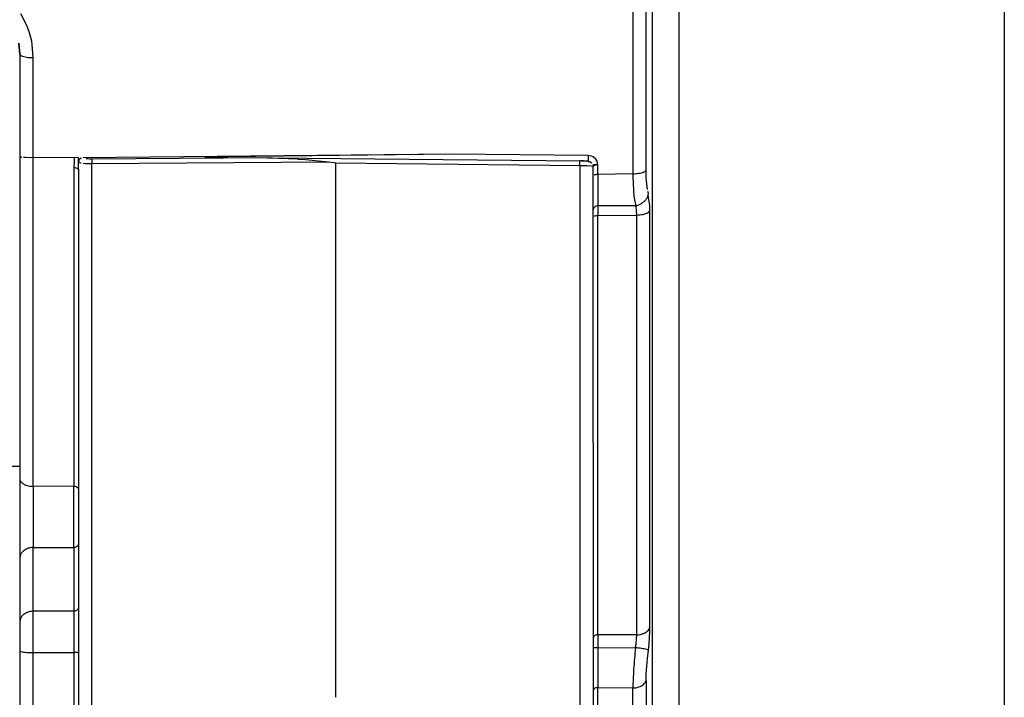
# Model space of a CAD drawing. Header units: millimetres. Extents: x -1041 to -481, y -163 to 556.
# Tile 29 of 36: x -630 to -521, y -61 to 14. Entities that reach past the tile are written whole.
import ezdxf

# ---------------------------------------------------------------- set-up
doc = ezdxf.new("R2010")
doc.units = ezdxf.units.MM

# ---------------------------------------------------------------- blocks, each defined once
blk = doc.blocks.new('Seitenteil_rechts__25', base_point=(-954.73, -147.98))
at = {"color": 1, "linetype": 'Continuous'}
blk.add_line((-630.49, -35.24), (-748.36, -35.24), dxfattribs=at)
blk = doc.blocks.new('Seitenteil-rechts-kpl___26', base_point=(-954.73, -147.98))
blk.add_blockref('Seitenteil_rechts__25', (-954.73, -147.98))
blk = doc.blocks.new('Frontteil__29', base_point=(-640.73, -151.96))
at = {"color": 1, "linetype": 'Continuous'}
for p, q in [((-562.61, 32.56), (-562.61, -2.82)), ((-561.15, -2.42), (-561.15, 32.68)), ((-629.69, 13.6), (-630.35, 14.88)), ((-629.43, 12.91), (-629.69, 13.6)), ((-629.36, 12.68), (-629.43, 12.91)), ((-629.16, 11.86), (-629.36, 12.68)), ((-629.09, 11.5), (-629.16, 11.86)), ((-628.98, 10.05), (-629.09, 11.5)), ((-629, -0.98), (-628.98, 10.05)), ((-629, -37.43), (-629, -0.98)), ((-624.44, -0.98), (-624.47, -1.5)), ((-603.04, -1.05), (-622.5, -1.19)), ((-567.57, -0.78), (-582.67, -0.63)), ((-567.18, -0.85), (-567.57, -0.78)), ((-567.01, -0.93), (-567.18, -0.85)), ((-566.72, -1.18), (-567.01, -0.93)), ((-624.47, -1.5), (-624.48, -2.15)), ((-624.48, -2.15), (-624.48, -37.42)), ((-623.99, -1.92), (-623.98, -1.66)), ((-623.98, -1.66), (-623.97, -1.53)), ((-623.97, -1.53), (-623.81, -1.59)), ((-623.81, -1.59), (-623.67, -1.62)), ((-623.48, -1.64), (-623.25, -1.66)), ((-623.25, -1.66), (-623.06, -1.67)), ((-622.99, -1.17), (-623.14, -1.15)), ((-623.06, -1.67), (-622.88, -1.68)), ((-622.75, -1.19), (-622.99, -1.17)), ((-622.88, -1.68), (-622.5, -1.69)), ((-622.5, -1.19), (-622.75, -1.19)), ((-622.5, -1.69), (-596.31, -1.5)), ((-622.5, -80.2), (-622.5, -1.69)), ((-595.49, -1.62), (-568.48, -1.88)), ((-595.49, -60.78), (-595.49, -1.62)), ((-568.48, -1.88), (-568.05, -1.89)), ((-568.48, -1.88), (-568.48, -80.2)), ((-568.05, -1.89), (-567.66, -1.9)), ((-567.66, -1.9), (-567.23, -1.93)), ((-567.34, -1.49), (-567.15, -1.61)), ((-567.23, -1.93), (-566.99, -1.98)), ((-566.57, -1.42), (-566.72, -1.18)), ((-566.49, -1.82), (-566.57, -1.42)), ((-566.49, -2.9), (-566.49, -1.82)), ((-562.61, -2.82), (-566.49, -2.9)), ((-561.13, -3.26), (-561.15, -2.42)), ((-560.99, -4.57), (-561.13, -3.26)), ((-560.88, -5), (-560.95, -4.76)), ((-560.91, -5.22), (-560.88, -5)), ((-560.73, -6.28), (-560.91, -5.22)), ((-562.28, -6.38), (-566.5, -6.36)), ((-560.73, -6.89), (-560.73, -6.28)), ((-566.5, -7.44), (-562.19, -7.38)), ((-566.5, -53.86), (-566.5, -7.44)), ((-562.19, -7.38), (-562.19, -53.86)), ((-560.73, -53), (-560.73, -6.89)), ((-624.48, -37.42), (-629, -37.43)), ((-629, -44.2), (-624.48, -44.19)), ((-629, -51.26), (-629, -44.2)), ((-624.48, -44.19), (-624.48, -51.24)), ((-624.48, -51.24), (-629, -51.26)), ((-629, -55.83), (-629, -51.26)), ((-624.48, -51.24), (-624.48, -55.81)), ((-560.73, -53.56), (-560.73, -53)), ((-562.19, -53.86), (-566.5, -53.86)), ((-560.81, -54.86), (-560.76, -54.19)), ((-560.76, -54.19), (-560.73, -53.56)), ((-566.5, -55.28), (-562.33, -55.29)), ((-560.99, -56.47), (-560.88, -55.55)), ((-560.88, -55.55), (-560.81, -54.86)), ((-629, -55.83), (-624.48, -55.81)), ((-629, -149.11), (-629, -55.83)), ((-624.48, -55.81), (-624.48, -89.23)), ((-561.08, -57.38), (-560.99, -56.47)), ((-561.13, -58.2), (-561.08, -57.38)), ((-561.15, -58.94), (-561.13, -58.2)), ((-566.49, -59.7), (-562.61, -59.75)), ((-566.49, -88.85), (-566.49, -59.7)), ((-562.61, -105.75), (-562.61, -59.75)), ((-561.15, -58.94), (-561.15, -108))]:
    blk.add_line(p, q, dxfattribs=at)
at = {"color": 7, "linetype": 'Continuous'}
for p, q in [((-560.49, 24.06), (-560.49, -104.04)), ((-630.49, 10.43), (-630.59, 11.64)), ((-630.59, 11.64), (-630.49, 10.43)), ((-630.49, 10.43), (-630.49, -0.9)), ((-630.49, -0.9), (-630.24, -0.97)), ((-630.49, -0.9), (-630.49, -36.61)), ((-630.06, -0.98), (-629.83, -0.99)), ((-629.83, -0.99), (-629.42, -1)), ((-629.42, -1), (-629, -0.98)), ((-629, -0.98), (-623.97, -1)), ((-623.97, -1.53), (-623.97, -1)), ((-582.67, -0.63), (-623.48, -1.04)), ((-609.65, -1), (-609.98, -1.01)), ((-609.98, -1.01), (-609.36, -1.03)), ((-609.51, -0.99), (-609.65, -1)), ((-607.44, -0.95), (-609.51, -0.99)), ((-609.36, -1.03), (-609.1, -1.03)), ((-609.1, -1.03), (-603.04, -1.05)), ((-582.67, -0.63), (-607.44, -0.95)), ((-603.04, -1.05), (-602.49, -1.06)), ((-602.49, -1.06), (-568.48, -1.38)), ((-602.49, -1.06), (-601.85, -1.07)), ((-601.85, -1.07), (-600.72, -1.11)), ((-623.99, -2.31), (-623.99, -1.92)), ((-623.95, -1.35), (-623.97, -1.53)), ((-623.7, -1.09), (-623.85, -1.2)), ((-600.72, -1.11), (-599.78, -1.17)), ((-599.78, -1.17), (-599.62, -1.18)), ((-599.62, -1.18), (-598.86, -1.25)), ((-598.86, -1.25), (-597.03, -1.43)), ((-597.03, -1.43), (-596.31, -1.5)), ((-596.31, -1.5), (-595.69, -1.56)), ((-595.69, -1.56), (-595.49, -1.62)), ((-568.28, -1.38), (-568.09, -1.39)), ((-568.09, -1.39), (-567.77, -1.41)), ((-567.34, -1.49), (-567.57, -1.44)), ((-567.57, -1.44), (-567.34, -1.49)), ((-567.03, -1.79), (-566.99, -1.98)), ((-566.98, -89.22), (-566.99, -1.98)), ((-623.99, -2.31), (-623.99, -89.28)), ((-566.95, -6.65), (-566.99, -6.81)), ((-630.49, -36.61), (-630.49, -45.41)), ((-630.49, -45.41), (-630.49, -52.47)), ((-630.49, -52.47), (-630.49, -55.67)), ((-630.49, -55.67), (-630.49, -148.96))]:
    blk.add_line(p, q, dxfattribs=at)
at = {"color": 1, "linetype": 'Continuous'}
for points in [[(-630.49, 10.43), (-630.44, 10.36), (-630.29, 10.24), (-630.04, 10.16), (-629.73, 10.1), (-629.37, 10.06), (-628.98, 10.05)], [(-567.57, -0.78), (-567.57, -0.89), (-567.57, -1.08), (-567.57, -1.18), (-567.57, -1.31), (-567.57, -1.43), (-567.57, -1.44)], [(-623.99, -2.31), (-624.01, -2.31), (-624.12, -2.24), (-624.35, -2.17), (-624.48, -2.15)], [(-623.7, -1.09), (-623.78, -1.16), (-623.9, -1.27), (-623.94, -1.36), (-623.97, -1.53)], [(-622.5, -1.19), (-622.5, -1.21), (-622.5, -1.33), (-622.5, -1.56), (-622.5, -1.69)], [(-568.48, -1.88), (-568.47, -1.78), (-568.47, -1.63), (-568.47, -1.48), (-568.48, -1.38)], [(-566.49, -1.82), (-566.62, -1.82), (-566.8, -1.81), (-566.94, -1.81), (-566.99, -1.98)], [(-566.49, -1.82), (-566.63, -1.83), (-566.86, -1.9), (-566.97, -1.97), (-566.99, -1.98)], [(-566.49, -2.9), (-566.62, -2.91), (-566.82, -2.94), (-566.89, -2.96), (-566.9, -2.97)], [(-566.49, -2.9), (-566.49, -3.99), (-566.5, -4.95), (-566.5, -5.75), (-566.5, -6.36)], [(-562.61, -2.82), (-562.27, -2.8), (-561.96, -2.76), (-561.67, -2.7), (-561.44, -2.62), (-561.3, -2.55), (-561.15, -2.42)], [(-562.61, -2.82), (-562.58, -3.91), (-562.52, -4.88), (-562.43, -5.69), (-562.28, -6.38)], [(-562.28, -6.38), (-561.97, -6.24), (-561.65, -6.09), (-561.36, -5.88), (-561.13, -5.62), (-560.96, -5.32), (-560.88, -5)], [(-566.5, -6.36), (-566.61, -6.38), (-566.77, -6.44), (-566.86, -6.5), (-566.95, -6.65)], [(-566.5, -6.36), (-566.5, -6.51), (-566.5, -6.8), (-566.5, -7.1), (-566.5, -7.44)], [(-562.19, -7.38), (-562.19, -7.03), (-562.22, -6.72), (-562.26, -6.48), (-562.28, -6.38)], [(-566.5, -7.44), (-566.62, -7.46), (-566.82, -7.49), (-566.89, -7.52), (-566.91, -7.52)], [(-562.19, -7.38), (-561.84, -7.36), (-561.5, -7.31), (-561.21, -7.23), (-560.98, -7.14), (-560.8, -6.99), (-560.73, -6.89)], [(-630.49, -36.61), (-630.44, -36.82), (-630.28, -37), (-630, -37.21), (-629.7, -37.33), (-629.36, -37.4), (-629, -37.43)], [(-629, -37.43), (-629, -38.27), (-629.01, -39.18), (-629.01, -40.12), (-629.01, -41.06), (-629.01, -41.98), (-629.01, -42.82), (-629, -43.57), (-629, -44.2)], [(-623.99, -37.65), (-624.01, -37.64), (-624.12, -37.55), (-624.35, -37.44), (-624.48, -37.42)], [(-624.48, -44.19), (-624.48, -43.56), (-624.48, -42.81), (-624.48, -41.97), (-624.48, -41.05), (-624.48, -40.11), (-624.48, -39.17), (-624.48, -38.26), (-624.48, -37.42)], [(-629, -44.2), (-629.36, -44.24), (-629.7, -44.35), (-630, -44.52), (-630.24, -44.74), (-630.4, -45.02), (-630.49, -45.41)], [(-624.48, -44.19), (-624.36, -44.16), (-624.16, -44.09), (-624.07, -44.01), (-623.99, -43.85)], [(-624.48, -51.24), (-624.36, -51.22), (-624.16, -51.14), (-624.07, -51.07), (-623.99, -50.9)], [(-629, -51.26), (-629.36, -51.3), (-629.7, -51.41), (-630, -51.58), (-630.24, -51.8), (-630.4, -52.08), (-630.49, -52.47)], [(-562.19, -53.86), (-561.83, -53.83), (-561.5, -53.74), (-561.21, -53.61), (-560.98, -53.43), (-560.81, -53.23), (-560.73, -53)], [(-566.5, -53.86), (-566.62, -53.88), (-566.82, -53.94), (-566.9, -54), (-566.98, -54.14)], [(-566.5, -53.86), (-566.5, -54.17), (-566.5, -54.52)], [(-562.33, -55.29), (-562.26, -54.91), (-562.22, -54.54), (-562.19, -54.18), (-562.19, -53.86)], [(-566.99, -55.25), (-566.89, -55.27), (-566.75, -55.28), (-566.66, -55.28), (-566.5, -55.28)], [(-566.5, -54.52), (-566.5, -54.9), (-566.5, -55.28)], [(-566.5, -55.28), (-566.5, -56.49), (-566.5, -57.66), (-566.5, -58.74), (-566.49, -59.7)], [(-562.33, -55.29), (-562.43, -56.5), (-562.52, -57.68), (-562.58, -58.78), (-562.61, -59.75)], [(-560.88, -55.55), (-560.91, -55.54), (-561.07, -55.5), (-561.35, -55.43), (-561.65, -55.38), (-561.98, -55.34), (-562.33, -55.29)], [(-630.49, -55.67), (-630.47, -55.68), (-630.32, -55.72), (-630.06, -55.78), (-629.75, -55.81), (-629.39, -55.82), (-629, -55.83)], [(-623.99, -55.86), (-624.08, -55.84), (-624.24, -55.82), (-624.39, -55.81), (-624.48, -55.81)], [(-566.49, -59.7), (-566.62, -59.72), (-566.82, -59.78), (-566.9, -59.85), (-566.98, -59.99)], [(-562.61, -59.75), (-562.27, -59.72), (-561.96, -59.64), (-561.67, -59.52), (-561.44, -59.35), (-561.26, -59.16), (-561.15, -58.94)]]:
    blk.add_spline(points, degree=3, dxfattribs=at)
at = {"color": 7, "linetype": 'Continuous'}
blk.add_spline([(-567.57, -1.44), (-567.69, -1.43), (-567.93, -1.4), (-568.19, -1.39), (-568.48, -1.38)], degree=3, dxfattribs=at)
blk = doc.blocks.new('Linsengehaeuse__35', base_point=(-560.49, -106.1))
at = {"color": 7, "linetype": 'Continuous'}
for p, q in [((-560.49, 31.54), (-560.49, -103.48)), ((-521.49, 27.55), (-521.49, -106.1))]:
    blk.add_line(p, q, dxfattribs=at)
at = {"color": 1, "linetype": 'Continuous'}
blk.add_line((-557.5, -105.97), (-557.5, 27.73), dxfattribs=at)
blk = doc.blocks.new('Linsengehaeuse_kpl___48', base_point=(-560.49, -134.08))
blk.add_blockref('Linsengehaeuse__35', (-560.49, -106.1))
blk = doc.blocks.new('Linsengehaeuse__49', base_point=(-560.49, -106.1))
at = {"color": 7, "linetype": 'Continuous'}
for p, q in [((-560.49, 31.54), (-560.49, -103.48)), ((-521.49, 27.55), (-521.49, -106.1))]:
    blk.add_line(p, q, dxfattribs=at)
at = {"color": 1, "linetype": 'Continuous'}
blk.add_line((-557.5, -105.97), (-557.5, 27.73), dxfattribs=at)
blk = doc.blocks.new('Linsengehaeuse_kpl_-Mot-L4_0006142__62', base_point=(-560.49, -134.05))
blk.add_blockref('Linsengehaeuse__49', (-560.49, -106.1))
blk = doc.blocks.new('Gehaeuse_kpl__68', base_point=(-955.49, -151.96))
for name, p in [('Linsengehaeuse_kpl___48', (-560.49, -134.08)), ('Linsengehaeuse_kpl_-Mot-L4_0006142__62', (-560.49, -134.05)), ('Frontteil__29', (-640.73, -151.96)), ('Seitenteil-rechts-kpl___26', (-954.73, -147.98))]:
    blk.add_blockref(name, p)
blk = doc.blocks.new('L10-für-dxf-Internet__92', base_point=(-1040.84, -162.98))
blk.add_blockref('Gehaeuse_kpl__68', (-955.49, -151.96))
blk = doc.blocks.new('SA_LinksB', base_point=(-811, 178))
blk.add_blockref('L10-für-dxf-Internet__92', (-1040.84, -162.98))

msp = doc.modelspace()

# ---------------------------------------------------------------- block references
msp.add_blockref('SA_LinksB', (-811, 178))

doc.saveas('drawing.dxf')
